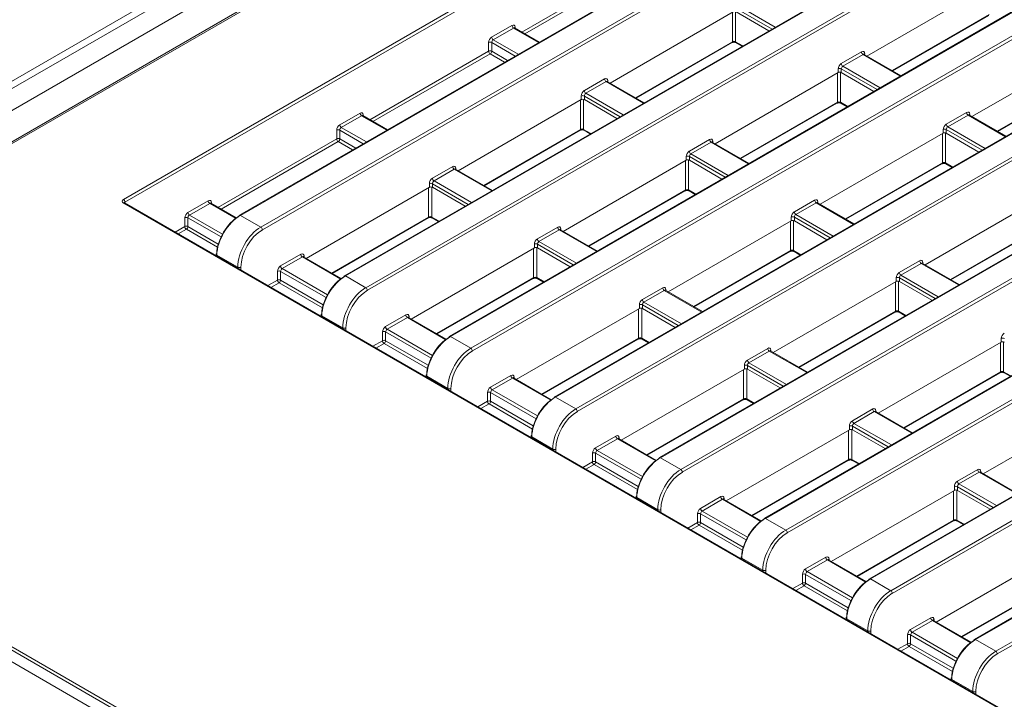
# Model space of a CAD drawing. Header units: millimetres. Extents: x 0 to 1118, y 0 to 864.
# Tile 169 of 248: x 804 to 826, y 265 to 280. Entities that reach past the tile are written whole.
import ezdxf

# ---------------------------------------------------------------- set-up
doc = ezdxf.new("R2010")
doc.units = ezdxf.units.MM

msp = doc.modelspace()

# ---------------------------------------------------------------- linework, layer by layer
at = {"color": 7, "linetype": 'Continuous', "lineweight": 15}
for p, q in [((868.658, 316.068), (724.285, 232.723)), ((868.908, 316.043), (724.535, 232.698)), ((869.336, 315.796), (724.963, 232.451)), ((870.386, 315.691), (724.916, 231.713)), ((870.449, 315.685), (724.979, 231.707)), ((806.423, 275.996), (830.421, 289.85)), ((830.456, 289.789), (806.458, 275.935)), ((831.023, 288.318), (809.056, 275.636)), ((831.048, 288.315), (809.081, 275.634)), ((809.542, 275.368), (831.509, 288.049)), ((831.544, 287.989), (809.577, 275.307)), ((833.406, 286.942), (811.439, 274.261)), ((833.431, 286.939), (811.464, 274.258)), ((811.925, 273.992), (833.892, 286.673)), ((833.927, 286.613), (811.96, 273.932)), ((835.789, 285.566), (813.822, 272.885)), ((835.814, 285.564), (813.847, 272.883)), ((814.308, 272.617), (836.275, 285.298)), ((836.31, 285.237), (814.343, 272.556)), ((838.172, 284.191), (816.205, 271.509)), ((838.197, 284.188), (816.23, 271.507)), ((816.691, 271.241), (838.658, 283.922)), ((838.693, 283.862), (816.726, 271.18)), ((840.555, 282.815), (818.588, 270.134)), ((840.58, 282.813), (818.613, 270.131)), ((819.074, 269.865), (841.04, 282.546)), ((841.076, 282.486), (819.109, 269.805)), ((842.938, 281.439), (820.971, 268.758)), ((842.963, 281.437), (820.996, 268.756)), ((821.456, 268.49), (843.423, 281.171)), ((843.459, 281.11), (821.492, 268.429)), ((823.299, 279.251), (826.092, 280.864)), ((817.469, 278.637), (820.262, 280.25)), ((820.333, 280.25), (821.073, 279.822)), ((845.321, 280.064), (823.354, 267.382)), ((845.346, 280.061), (823.379, 267.38)), ((823.887, 278.911), (826.065, 280.168)), ((814.781, 279.68), (815.242, 279.946)), ((815.277, 279.885), (814.816, 279.619)), ((815.303, 279.887), (815.298, 279.892)), ((815.861, 279.565), (815.303, 279.887)), ((823.839, 267.114), (845.806, 279.795)), ((814.711, 279.359), (814.711, 279.558)), ((814.782, 279.558), (814.782, 279.359)), ((818.057, 278.297), (820.235, 279.554)), ((820.326, 279.554), (820.467, 279.473)), ((845.842, 279.735), (823.875, 267.053)), ((822.715, 279.079), (823.176, 279.346)), ((825.682, 277.876), (828.475, 279.488)), ((823.211, 279.285), (822.75, 279.019)), ((823.237, 279.287), (823.232, 279.292)), ((824.074, 278.804), (823.236, 279.287)), ((822.645, 278.874), (822.645, 278.958)), ((822.716, 278.958), (822.716, 278.874)), ((816.885, 278.465), (817.345, 278.731)), ((817.381, 278.671), (816.92, 278.405)), ((817.406, 278.673), (817.402, 278.677)), ((818.244, 278.189), (817.406, 278.673)), ((819.852, 277.261), (822.645, 278.874)), ((822.716, 278.874), (823.456, 278.447)), ((847.704, 278.688), (825.737, 266.007)), ((847.728, 278.686), (825.762, 266.004)), ((826.27, 277.536), (828.448, 278.793)), ((814.022, 276.647), (816.815, 278.26)), ((816.815, 278.26), (816.815, 278.343)), ((816.886, 278.343), (816.886, 278.26)), ((816.886, 278.26), (817.626, 277.832)), ((826.222, 265.738), (848.189, 278.42)), ((848.225, 278.359), (826.258, 265.678)), ((820.44, 276.921), (822.618, 278.178)), ((822.709, 278.178), (822.85, 278.097)), ((811.334, 277.69), (811.795, 277.956)), ((811.83, 277.895), (811.369, 277.629)), ((811.856, 277.897), (811.851, 277.902)), ((812.414, 277.575), (811.855, 277.897)), ((825.098, 277.704), (825.559, 277.97)), ((825.594, 277.909), (825.133, 277.643)), ((825.619, 277.912), (825.615, 277.916)), ((826.457, 277.428), (825.619, 277.912)), ((811.264, 277.369), (811.264, 277.568)), ((811.335, 277.568), (811.335, 277.369)), ((814.61, 276.307), (816.788, 277.564)), ((816.879, 277.564), (817.02, 277.483)), ((825.028, 277.498), (825.028, 277.582)), ((825.099, 277.582), (825.099, 277.498)), ((819.268, 277.089), (819.728, 277.356)), ((822.235, 275.886), (825.028, 277.498)), ((825.099, 277.498), (825.839, 277.071)), ((819.764, 277.295), (819.303, 277.029)), ((819.789, 277.297), (819.785, 277.302)), ((820.627, 276.814), (819.789, 277.297)), ((816.404, 275.271), (819.198, 276.884)), ((819.198, 276.884), (819.198, 276.968)), ((819.269, 276.968), (819.269, 276.884)), ((819.269, 276.884), (820.009, 276.457)), ((813.437, 276.475), (813.898, 276.741)), ((813.934, 276.681), (813.473, 276.415)), ((813.959, 276.683), (813.954, 276.687)), ((814.797, 276.199), (813.959, 276.683)), ((822.823, 275.546), (825.001, 276.803)), ((825.092, 276.803), (825.233, 276.721)), ((810.574, 274.657), (813.368, 276.27)), ((813.368, 276.27), (813.368, 276.353)), ((813.439, 276.353), (813.439, 276.27)), ((813.439, 276.27), (814.179, 275.842)), ((816.993, 274.931), (819.171, 276.188)), ((819.262, 276.188), (819.403, 276.107)), ((821.651, 275.714), (822.111, 275.98)), ((824.617, 274.51), (827.411, 276.123)), ((850.545, 250.443), (806.423, 275.914)), ((850.57, 250.446), (806.448, 275.917)), ((807.887, 275.7), (808.348, 275.966)), ((808.383, 275.905), (807.922, 275.639)), ((808.409, 275.907), (808.404, 275.912)), ((808.985, 275.575), (808.408, 275.907)), ((822.147, 275.919), (821.686, 275.653)), ((822.172, 275.922), (822.168, 275.926)), ((823.01, 275.438), (822.172, 275.922)), ((807.817, 275.379), (807.817, 275.578)), ((807.888, 275.578), (807.888, 275.379)), ((809.081, 275.634), (809.542, 275.368)), ((811.163, 274.317), (813.341, 275.574)), ((813.432, 275.574), (813.573, 275.493)), ((821.581, 275.508), (821.581, 275.592)), ((821.652, 275.592), (821.652, 275.508)), ((815.82, 275.1), (816.281, 275.366)), ((816.342, 275.307), (816.337, 275.312)), ((818.787, 273.896), (821.581, 275.508)), ((821.652, 275.508), (822.392, 275.081)), ((825.206, 274.17), (827.384, 275.427)), ((816.317, 275.305), (815.856, 275.039)), ((817.18, 274.824), (816.342, 275.307)), ((812.957, 273.281), (815.751, 274.894)), ((815.751, 274.894), (815.751, 274.978)), ((815.822, 274.978), (815.822, 274.894)), ((815.822, 274.894), (816.562, 274.467)), ((808.528, 274.752), (808.526, 274.717)), ((809.02, 274.455), (808.542, 274.731)), ((809.99, 274.485), (810.451, 274.751)), ((810.487, 274.691), (810.026, 274.425)), ((810.512, 274.693), (810.507, 274.697)), ((811.367, 274.199), (810.512, 274.693)), ((819.376, 273.556), (821.554, 274.813)), ((821.645, 274.813), (821.786, 274.731)), ((824.033, 274.338), (824.494, 274.604)), ((824.53, 274.544), (824.069, 274.278)), ((824.555, 274.546), (824.55, 274.55)), ((825.393, 274.062), (824.555, 274.546)), ((809.921, 274.165), (809.921, 274.363)), ((809.992, 274.363), (809.992, 274.165)), ((811.464, 274.258), (811.925, 273.992)), ((813.546, 272.941), (815.724, 274.198)), ((815.815, 274.198), (815.956, 274.117)), ((823.964, 274.133), (823.964, 274.216)), ((824.035, 274.216), (824.035, 274.133)), ((818.203, 273.724), (818.664, 273.99)), ((821.17, 272.52), (823.964, 274.133)), ((824.035, 274.133), (824.775, 273.705)), ((818.7, 273.929), (818.239, 273.663)), ((818.725, 273.932), (818.72, 273.936)), ((819.563, 273.448), (818.725, 273.932)), ((818.134, 273.518), (818.134, 273.602)), ((818.205, 273.602), (818.205, 273.518)), ((810.91, 273.377), (810.909, 273.341)), ((811.403, 273.079), (810.925, 273.355)), ((812.373, 273.11), (812.834, 273.376)), ((812.869, 273.315), (812.409, 273.049)), ((812.895, 273.317), (812.89, 273.322)), ((813.75, 272.823), (812.895, 273.317)), ((815.34, 271.906), (818.134, 273.518)), ((818.205, 273.518), (818.945, 273.091)), ((821.759, 272.18), (823.937, 273.437)), ((824.028, 273.437), (824.169, 273.356)), ((812.304, 272.789), (812.304, 272.988)), ((812.374, 272.988), (812.374, 272.789)), ((813.847, 272.883), (814.308, 272.617)), ((815.929, 271.566), (818.107, 272.823)), ((818.198, 272.823), (818.339, 272.741)), ((823.553, 271.144), (826.347, 272.757)), ((826.347, 272.757), (826.347, 272.841)), ((820.586, 272.348), (821.047, 272.614)), ((821.083, 272.554), (820.622, 272.288)), ((821.108, 272.556), (821.103, 272.56)), ((821.946, 272.072), (821.108, 272.556)), ((820.517, 272.143), (820.517, 272.226)), ((820.588, 272.226), (820.588, 272.143)), ((813.293, 272.001), (813.292, 271.965)), ((813.786, 271.704), (813.308, 271.98)), ((814.756, 271.734), (815.217, 272)), ((817.723, 270.53), (820.517, 272.143)), ((820.588, 272.143), (821.328, 271.715)), ((824.142, 270.804), (826.32, 272.061)), ((826.411, 272.061), (826.552, 271.98)), ((815.252, 271.939), (814.792, 271.673)), ((815.278, 271.942), (815.273, 271.946)), ((816.133, 271.448), (815.278, 271.942)), ((814.687, 271.413), (814.687, 271.612)), ((814.757, 271.612), (814.757, 271.413)), ((816.23, 271.507), (816.691, 271.241)), ((818.312, 270.19), (820.49, 271.447)), ((820.581, 271.447), (820.722, 271.366)), ((825.936, 269.769), (828.73, 271.381)), ((822.969, 270.973), (823.43, 271.239)), ((823.465, 271.178), (823.005, 270.912)), ((823.491, 271.18), (823.486, 271.185)), ((824.329, 270.697), (823.491, 271.18)), ((822.9, 270.767), (822.9, 270.851)), ((822.97, 270.851), (822.97, 270.767)), ((815.676, 270.625), (815.675, 270.59)), ((817.139, 270.358), (817.6, 270.624)), ((820.106, 269.154), (822.9, 270.767)), ((822.97, 270.767), (823.711, 270.34)), ((816.169, 270.328), (815.691, 270.604)), ((817.635, 270.564), (817.175, 270.298)), ((817.661, 270.566), (817.656, 270.57)), ((818.516, 270.072), (817.661, 270.566)), ((817.874, 257.69), (796.186, 270.21)), ((796.221, 270.27), (817.909, 257.75)), ((817.07, 270.038), (817.07, 270.236)), ((817.14, 270.236), (817.14, 270.038)), ((796.186, 269.944), (817.344, 257.73)), ((818.613, 270.131), (819.074, 269.865)), ((820.695, 268.814), (822.872, 270.071)), ((822.964, 270.071), (823.105, 269.99)), ((825.352, 269.597), (825.813, 269.863)), ((825.848, 269.802), (825.388, 269.536)), ((825.874, 269.805), (825.869, 269.809)), ((826.712, 269.321), (825.874, 269.805)), ((822.489, 267.779), (825.283, 269.391)), ((825.283, 269.391), (825.283, 269.475)), ((825.353, 269.475), (825.353, 269.391)), ((825.353, 269.391), (826.093, 268.964)), ((818.059, 269.25), (818.058, 269.214)), ((818.552, 268.953), (818.074, 269.228)), ((819.522, 268.983), (819.983, 269.249)), ((820.018, 269.188), (819.557, 268.922)), ((820.044, 269.19), (820.039, 269.195)), ((820.899, 268.696), (820.044, 269.19)), ((819.453, 268.662), (819.453, 268.861)), ((819.523, 268.861), (819.523, 268.662)), ((820.996, 268.756), (821.456, 268.49)), ((823.078, 267.439), (825.255, 268.696)), ((825.347, 268.696), (825.488, 268.614)), ((824.872, 266.403), (827.666, 268.016)), ((820.442, 267.874), (820.441, 267.838)), ((820.935, 267.577), (820.457, 267.853)), ((821.905, 267.607), (822.366, 267.873)), ((822.401, 267.812), (821.94, 267.546)), ((822.427, 267.815), (822.422, 267.819)), ((823.282, 267.321), (822.427, 267.815)), ((821.836, 267.286), (821.836, 267.485)), ((821.906, 267.485), (821.906, 267.286)), ((823.379, 267.38), (823.839, 267.114)), ((825.461, 266.063), (827.638, 267.32)), ((822.825, 266.498), (822.824, 266.463)), ((823.318, 266.201), (822.84, 266.477)), ((824.288, 266.231), (824.749, 266.497)), ((824.784, 266.437), (824.323, 266.171)), ((824.81, 266.439), (824.805, 266.443)), ((825.665, 265.945), (824.81, 266.439)), ((824.219, 265.911), (824.219, 266.11)), ((824.289, 266.11), (824.289, 265.911)), ((825.762, 266.004), (826.222, 265.738)), ((825.208, 265.123), (825.207, 265.087)), ((825.701, 264.826), (825.223, 265.101))]:
    msp.add_line(p, q, dxfattribs=at)
at = {"color": 9, "linetype": 'Continuous', "lineweight": 15}
for p, q in [((815.465, 279.794), (818.159, 281.349)), ((818.194, 281.289), (815.535, 279.753)), ((820.245, 279.576), (820.245, 280.24)), ((820.316, 280.256), (820.316, 279.576)), ((821.146, 279.864), (820.333, 280.333)), ((820.367, 280.395), (821.216, 279.905)), ((823.873, 278.919), (826.075, 280.191)), ((815.846, 279.556), (815.277, 279.885)), ((815.314, 279.905), (815.314, 279.88)), ((815.316, 279.25), (814.782, 279.558)), ((814.816, 279.619), (815.386, 279.29)), ((818.043, 278.305), (820.245, 279.576)), ((820.316, 279.576), (820.481, 279.481)), ((812.017, 277.804), (814.711, 279.359)), ((814.782, 279.359), (815.143, 279.151)), ((814.747, 279.299), (812.088, 277.763)), ((815.073, 279.11), (814.747, 279.299)), ((824.059, 278.795), (823.211, 279.285)), ((823.247, 279.305), (823.248, 279.28)), ((823.529, 278.489), (822.716, 278.958)), ((822.75, 279.019), (823.599, 278.529)), ((818.229, 278.181), (817.381, 278.671)), ((817.417, 278.691), (817.418, 278.666)), ((822.628, 278.201), (822.628, 278.864)), ((822.699, 278.88), (822.699, 278.201)), ((826.256, 277.544), (828.458, 278.815)), ((816.798, 277.586), (816.798, 278.25)), ((816.869, 278.266), (816.869, 277.586)), ((817.698, 277.874), (816.886, 278.343)), ((816.92, 278.405), (817.769, 277.915)), ((820.426, 276.929), (822.628, 278.201)), ((822.699, 278.201), (822.864, 278.105)), ((812.399, 277.566), (811.83, 277.895)), ((811.867, 277.915), (811.867, 277.89)), ((826.442, 277.419), (825.594, 277.909)), ((825.63, 277.93), (825.631, 277.905)), ((811.868, 277.26), (811.335, 277.568)), ((811.369, 277.629), (811.938, 277.3)), ((814.596, 276.315), (816.798, 277.586)), ((816.869, 277.586), (817.034, 277.491)), ((825.911, 277.113), (825.099, 277.582)), ((825.133, 277.643), (825.982, 277.153)), ((808.57, 275.814), (811.264, 277.369)), ((811.335, 277.369), (811.696, 277.161)), ((825.011, 276.825), (825.011, 277.488)), ((825.082, 277.505), (825.082, 276.825)), ((811.3, 277.309), (808.64, 275.773)), ((811.626, 277.12), (811.3, 277.309)), ((820.612, 276.805), (819.764, 277.295)), ((819.8, 277.315), (819.801, 277.29)), ((819.181, 276.211), (819.181, 276.874)), ((819.252, 276.89), (819.252, 276.211)), ((820.081, 276.499), (819.269, 276.968)), ((819.303, 277.029), (820.151, 276.539)), ((814.782, 276.191), (813.934, 276.681)), ((813.97, 276.701), (813.971, 276.676)), ((822.809, 275.554), (825.011, 276.825)), ((825.082, 276.825), (825.247, 276.73)), ((813.351, 275.596), (813.351, 276.26)), ((813.422, 276.276), (813.422, 275.596)), ((814.251, 275.884), (813.439, 276.353)), ((813.473, 276.415), (814.321, 275.925)), ((816.979, 274.939), (819.181, 276.211)), ((819.252, 276.211), (819.417, 276.115)), ((806.458, 275.935), (806.459, 275.91)), ((808.977, 275.562), (808.383, 275.905)), ((808.419, 275.925), (808.42, 275.9)), ((822.995, 275.429), (822.147, 275.919)), ((822.183, 275.94), (822.184, 275.915)), ((808.639, 275.144), (807.888, 275.578)), ((807.922, 275.639), (808.671, 275.207)), ((811.149, 274.325), (813.351, 275.596)), ((813.422, 275.596), (813.587, 275.501)), ((822.464, 275.123), (821.652, 275.592)), ((821.686, 275.653), (822.534, 275.163)), ((807.598, 275.253), (807.817, 275.379)), ((807.853, 275.319), (807.668, 275.212)), ((808.559, 274.91), (807.853, 275.319)), ((807.888, 275.379), (808.577, 274.981)), ((816.353, 275.325), (816.354, 275.3)), ((821.564, 274.835), (821.564, 275.499)), ((821.635, 275.515), (821.635, 274.835)), ((825.192, 274.178), (827.394, 275.449)), ((817.165, 274.815), (816.317, 275.305)), ((815.734, 274.221), (815.734, 274.884)), ((815.805, 274.9), (815.805, 274.221)), ((816.634, 274.509), (815.822, 274.978)), ((815.856, 275.039), (816.704, 274.549)), ((808.542, 274.731), (808.541, 274.708)), ((811.36, 274.187), (810.487, 274.691)), ((810.523, 274.711), (810.524, 274.686)), ((819.362, 273.564), (821.564, 274.835)), ((821.635, 274.835), (821.8, 274.74)), ((809.02, 274.432), (809.02, 274.455)), ((809.091, 274.455), (809.091, 274.391)), ((810.026, 274.425), (811.054, 273.831)), ((825.378, 274.054), (824.53, 274.544)), ((824.566, 274.564), (824.567, 274.539)), ((811.022, 273.769), (809.992, 274.363)), ((813.532, 272.949), (815.734, 274.221)), ((815.805, 274.221), (815.97, 274.125)), ((824.847, 273.747), (824.035, 274.216)), ((824.069, 274.278), (824.917, 273.788)), ((809.702, 274.038), (809.921, 274.165)), ((809.956, 274.104), (809.772, 273.998)), ((810.942, 273.535), (809.956, 274.104)), ((809.992, 274.165), (810.96, 273.606)), ((823.947, 273.459), (823.947, 274.123)), ((824.018, 274.139), (824.018, 273.459)), ((819.548, 273.439), (818.7, 273.929)), ((818.736, 273.95), (818.737, 273.925)), ((818.188, 273.525), (818.188, 272.845)), ((819.017, 273.133), (818.205, 273.602)), ((818.239, 273.663), (819.087, 273.173)), ((810.925, 273.355), (810.924, 273.332)), ((813.743, 272.811), (812.869, 273.315)), ((812.906, 273.335), (812.907, 273.31)), ((818.117, 272.845), (818.117, 273.509)), ((821.745, 272.188), (823.947, 273.459)), ((824.018, 273.459), (824.183, 273.364)), ((811.403, 273.056), (811.403, 273.079)), ((811.474, 273.079), (811.474, 273.015)), ((813.405, 272.393), (812.374, 272.988)), ((812.409, 273.049), (813.437, 272.456)), ((812.085, 272.663), (812.304, 272.789)), ((812.339, 272.728), (812.155, 272.622)), ((813.325, 272.159), (812.339, 272.728)), ((812.374, 272.789), (813.343, 272.23)), ((815.915, 271.574), (818.117, 272.845)), ((818.188, 272.845), (818.353, 272.75)), ((826.33, 272.084), (826.33, 272.747)), ((826.401, 272.763), (826.401, 272.084)), ((821.931, 272.064), (821.083, 272.554)), ((821.119, 272.574), (821.12, 272.549)), ((821.4, 271.757), (820.588, 272.226)), ((820.622, 272.288), (821.47, 271.798)), ((813.308, 271.98), (813.307, 271.957)), ((815.289, 271.96), (815.29, 271.935)), ((820.5, 271.469), (820.5, 272.133)), ((820.571, 272.149), (820.571, 271.469)), ((824.128, 270.813), (826.33, 272.084)), ((826.401, 272.084), (826.566, 271.988)), ((816.126, 271.435), (815.252, 271.939)), ((813.786, 271.681), (813.786, 271.704)), ((813.857, 271.704), (813.857, 271.64)), ((815.788, 271.017), (814.757, 271.612)), ((814.792, 271.673), (815.82, 271.08)), ((814.468, 271.287), (814.687, 271.413)), ((814.722, 271.353), (814.538, 271.246)), ((815.708, 270.784), (814.722, 271.353)), ((814.757, 271.413), (815.726, 270.854)), ((818.298, 270.198), (820.5, 271.469)), ((820.571, 271.469), (820.736, 271.374)), ((824.314, 270.688), (823.465, 271.178)), ((823.502, 271.198), (823.503, 271.173)), ((823.783, 270.382), (822.97, 270.851)), ((823.005, 270.912), (823.853, 270.422)), ((822.883, 270.094), (822.883, 270.757)), ((822.954, 270.773), (822.954, 270.094)), ((815.691, 270.604), (815.69, 270.581)), ((818.509, 270.06), (817.635, 270.564)), ((817.672, 270.584), (817.673, 270.559)), ((816.169, 270.305), (816.169, 270.328)), ((816.24, 270.328), (816.24, 270.264)), ((818.171, 269.642), (817.14, 270.236)), ((817.175, 270.298), (818.203, 269.704)), ((816.851, 269.911), (817.07, 270.038)), ((817.105, 269.977), (816.921, 269.871)), ((818.091, 269.408), (817.105, 269.977)), ((817.14, 270.038), (818.109, 269.479)), ((820.681, 268.823), (822.883, 270.094)), ((822.954, 270.094), (823.119, 269.998)), ((826.697, 269.313), (825.848, 269.802)), ((825.885, 269.823), (825.886, 269.798)), ((825.388, 269.536), (826.236, 269.047)), ((825.266, 268.718), (825.266, 269.382)), ((825.336, 269.398), (825.336, 268.718)), ((826.166, 269.006), (825.353, 269.475)), ((818.074, 269.228), (818.073, 269.205)), ((820.892, 268.684), (820.018, 269.188)), ((820.055, 269.208), (820.056, 269.183)), ((818.552, 268.929), (818.552, 268.953)), ((818.622, 268.953), (818.622, 268.888)), ((820.554, 268.266), (819.523, 268.861)), ((819.557, 268.922), (820.585, 268.329)), ((819.234, 268.536), (819.453, 268.662)), ((819.523, 268.662), (820.492, 268.103)), ((823.064, 267.447), (825.266, 268.718)), ((825.336, 268.718), (825.502, 268.623)), ((819.488, 268.602), (819.304, 268.495)), ((820.474, 268.032), (819.488, 268.602)), ((820.457, 267.853), (820.456, 267.83)), ((823.275, 267.308), (822.401, 267.812)), ((822.438, 267.833), (822.439, 267.808)), ((820.935, 267.554), (820.935, 267.577)), ((821.005, 267.577), (821.005, 267.513)), ((821.94, 267.546), (822.968, 266.953)), ((821.617, 267.16), (821.836, 267.286)), ((822.937, 266.89), (821.906, 267.485)), ((821.906, 267.286), (822.875, 266.727)), ((825.447, 266.071), (827.649, 267.342)), ((821.871, 267.226), (821.687, 267.119)), ((822.857, 266.657), (821.871, 267.226)), ((822.84, 266.477), (822.839, 266.454)), ((825.658, 265.933), (824.784, 266.437)), ((824.821, 266.457), (824.822, 266.432)), ((823.318, 266.178), (823.318, 266.201)), ((823.388, 266.201), (823.388, 266.137)), ((824.323, 266.171), (825.351, 265.577)), ((825.32, 265.515), (824.289, 266.11)), ((824, 265.784), (824.219, 265.911)), ((824.254, 265.85), (824.07, 265.744)), ((825.24, 265.281), (824.254, 265.85)), ((824.289, 265.911), (825.258, 265.352)), ((825.223, 265.101), (825.222, 265.079)), ((825.701, 264.802), (825.701, 264.826)), ((825.771, 264.826), (825.771, 264.761))]:
    msp.add_line(p, q, dxfattribs=at)
at = {"color": 7, "linetype": 'Continuous', "lineweight": 15}
for centre, radius, start, end in [((815.319, 279.95), 0.077, 183.2293, 237.3464), ((814.747, 279.487), 0.0793, 63.524, 116.4772), ((814.858, 279.684), 0.077, 183.2293, 237.3464), ((814.747, 279.288), 0.0793, 63.5299, 116.4713), ((814.788, 279.363), 0.077, 183.2326, 237.3431), ((814.705, 279.363), 0.0771, 302.6594, 356.7637), ((823.252, 279.35), 0.077, 183.2293, 237.3464), ((822.681, 278.887), 0.0793, 63.5221, 116.4742), ((822.792, 279.084), 0.077, 183.2293, 237.3464), ((817.422, 278.736), 0.077, 183.2293, 237.3464), ((816.962, 278.469), 0.077, 183.2293, 237.3464), ((816.85, 278.272), 0.0793, 63.524, 116.4772), ((811.872, 277.96), 0.077, 183.2293, 237.3464), ((825.635, 277.974), 0.077, 183.2293, 237.3464), ((811.3, 277.497), 0.0793, 63.5228, 116.4784), ((811.411, 277.694), 0.077, 183.2293, 237.3464), ((825.064, 277.511), 0.0793, 63.5221, 116.4742), ((825.175, 277.708), 0.077, 183.2293, 237.3464), ((811.3, 277.298), 0.0793, 63.5228, 116.4784), ((811.341, 277.373), 0.077, 183.2326, 237.3431), ((811.258, 277.373), 0.077, 302.655, 356.7681), ((819.805, 277.36), 0.077, 183.2293, 237.3464), ((819.233, 276.897), 0.0793, 63.524, 116.4772), ((819.344, 277.094), 0.077, 183.2293, 237.3464), ((813.975, 276.746), 0.077, 183.2293, 237.3464), ((813.514, 276.479), 0.077, 183.2293, 237.3464), ((813.403, 276.282), 0.0793, 63.5228, 116.4784), ((806.381, 275.931), 0.077, 3.2226, 57.3542), ((822.188, 275.984), 0.077, 183.2293, 237.3464), ((808.424, 275.97), 0.077, 183.2293, 237.3464), ((807.853, 275.507), 0.0793, 63.5231, 116.4757), ((807.964, 275.704), 0.077, 183.2293, 237.3464), ((809.07, 275.616), 0.0248, 125.3661, 184.6034), ((821.616, 275.521), 0.0793, 63.524, 116.4772), ((821.727, 275.718), 0.077, 183.2293, 237.3464), ((807.853, 275.308), 0.0793, 63.5231, 116.4757), ((807.894, 275.383), 0.077, 183.2326, 237.3431), ((807.811, 275.383), 0.077, 302.6577, 356.7679), ((809.5, 275.303), 0.077, 3.2233, 57.3524), ((816.358, 275.37), 0.077, 183.2293, 237.3464), ((815.897, 275.104), 0.077, 183.2293, 237.3464), ((815.786, 274.907), 0.0793, 63.5228, 116.4784), ((808.552, 274.749), 0.0247, 113.6098, 172.9558), ((810.528, 274.756), 0.077, 183.2293, 237.3464), ((809.055, 274.526), 0.0793, 243.5277, 296.4723), ((810.067, 274.489), 0.077, 183.2293, 237.3464), ((824.571, 274.609), 0.077, 183.2293, 237.3464), ((809.956, 274.292), 0.0793, 63.5231, 116.4757), ((811.453, 274.24), 0.0248, 125.3661, 184.6034), ((823.999, 274.145), 0.0793, 63.524, 116.4772), ((824.11, 274.343), 0.077, 183.2293, 237.3464), ((809.956, 274.094), 0.0793, 63.5231, 116.4757), ((809.998, 274.169), 0.077, 183.2311, 237.3446), ((809.915, 274.169), 0.077, 302.6577, 356.7679), ((811.883, 273.927), 0.077, 3.2233, 57.3524), ((818.741, 273.994), 0.077, 183.2293, 237.3464), ((818.169, 273.531), 0.0793, 63.5228, 116.4784), ((818.28, 273.728), 0.077, 183.2293, 237.3464), ((810.935, 273.373), 0.0247, 113.6098, 172.9558), ((812.911, 273.38), 0.077, 183.2293, 237.3464), ((811.438, 273.15), 0.0793, 243.5277, 296.4723), ((812.45, 273.114), 0.077, 183.2293, 237.3464), ((812.339, 272.917), 0.0793, 63.5231, 116.4757), ((813.836, 272.865), 0.0248, 125.3661, 184.6034), ((812.339, 272.718), 0.0793, 63.5231, 116.4757), ((812.381, 272.793), 0.077, 183.2311, 237.3446), ((812.298, 272.793), 0.077, 302.6577, 356.7679), ((826.382, 272.77), 0.0793, 63.5244, 116.4763), ((814.266, 272.552), 0.077, 3.2233, 57.3524), ((821.124, 272.619), 0.077, 183.2293, 237.3464), ((820.552, 272.155), 0.0793, 63.5228, 116.4784), ((820.663, 272.353), 0.077, 183.2293, 237.3464), ((813.318, 271.998), 0.0247, 113.6098, 172.9558), ((815.294, 272.004), 0.077, 183.2293, 237.3464), ((814.833, 271.738), 0.077, 183.2293, 237.3464), ((813.821, 271.775), 0.0793, 243.5277, 296.4723), ((814.722, 271.541), 0.0793, 63.5231, 116.4757), ((816.219, 271.489), 0.0248, 125.3661, 184.6034), ((814.722, 271.342), 0.0793, 63.5231, 116.4757), ((814.764, 271.418), 0.077, 183.2311, 237.3446), ((814.681, 271.418), 0.077, 302.6577, 356.7679), ((816.649, 271.176), 0.077, 3.2233, 57.3524), ((823.507, 271.243), 0.077, 183.2289, 237.3467), ((822.935, 270.78), 0.0793, 63.5232, 116.4774), ((823.046, 270.977), 0.077, 183.2289, 237.3467), ((815.701, 270.622), 0.0247, 113.6098, 172.9558), ((817.677, 270.629), 0.077, 183.2293, 237.3464), ((816.204, 270.399), 0.0793, 243.5277, 296.4723), ((817.105, 270.165), 0.0793, 63.5231, 116.4757), ((817.216, 270.363), 0.077, 183.2293, 237.3464), ((817.105, 269.967), 0.0793, 63.5231, 116.4757), ((817.147, 270.042), 0.077, 183.2311, 237.3446), ((817.063, 270.042), 0.077, 302.6577, 356.7679), ((818.602, 270.114), 0.0248, 125.3642, 184.6088), ((819.032, 269.8), 0.077, 3.2229, 57.3527), ((825.89, 269.867), 0.077, 183.2303, 237.3459), ((825.429, 269.601), 0.077, 183.2303, 237.3459), ((825.318, 269.404), 0.0793, 63.5232, 116.4774), ((818.084, 269.247), 0.0247, 113.6121, 172.9536), ((820.06, 269.253), 0.077, 183.2289, 237.3467), ((818.587, 269.024), 0.0793, 243.5273, 296.4733), ((819.488, 268.79), 0.0793, 63.5234, 116.4747), ((819.599, 268.987), 0.077, 183.2289, 237.3467), ((819.488, 268.591), 0.0793, 63.5234, 116.4747), ((819.53, 268.666), 0.077, 183.2329, 237.3433), ((819.446, 268.666), 0.077, 302.6577, 356.7679), ((820.985, 268.738), 0.0248, 125.3642, 184.6088), ((821.415, 268.425), 0.077, 3.2229, 57.3527), ((820.467, 267.871), 0.0247, 113.6148, 172.9474), ((822.443, 267.877), 0.077, 183.2303, 237.3459), ((820.97, 267.648), 0.0793, 243.5273, 296.4733), ((821.871, 267.414), 0.0793, 63.5234, 116.4747), ((821.982, 267.611), 0.077, 183.2303, 237.3459), ((821.871, 267.215), 0.0793, 63.5234, 116.4747), ((821.913, 267.291), 0.077, 183.2329, 237.3433), ((821.829, 267.291), 0.077, 302.6577, 356.7679), ((823.368, 267.362), 0.0248, 125.3661, 184.6034), ((823.798, 267.049), 0.077, 3.2229, 57.3534), ((822.85, 266.495), 0.0247, 113.6148, 172.9474), ((824.826, 266.502), 0.077, 183.2303, 237.3459), ((823.353, 266.272), 0.0793, 243.5273, 296.4733), ((824.365, 266.236), 0.077, 183.2303, 237.3459), ((824.254, 266.039), 0.0793, 63.5234, 116.4747), ((825.751, 265.987), 0.0248, 125.3652, 184.6061), ((824.254, 265.84), 0.0793, 63.5234, 116.4747), ((824.295, 265.915), 0.077, 183.2329, 237.3433), ((824.212, 265.915), 0.077, 302.6577, 356.7679), ((826.181, 265.673), 0.077, 3.224, 57.3523), ((825.233, 265.12), 0.0247, 113.6123, 172.9516), ((825.736, 264.897), 0.0793, 243.5273, 296.4733)]:
    msp.add_arc(centre, radius, start, end, dxfattribs=at)
at = {"color": 9, "linetype": 'Continuous', "lineweight": 15}
for centre, radius, start, end in [((815.326, 279.88), 0.0279, 116.5391, 161.5213), ((820.221, 279.574), 0.0248, 305.3661, 4.6034), ((820.341, 279.574), 0.0248, 175.4029, 234.6277), ((823.26, 279.28), 0.0279, 116.5327, 161.5277), ((817.43, 278.666), 0.0279, 116.5391, 161.5213), ((822.604, 278.199), 0.0248, 305.3661, 4.6034), ((822.724, 278.199), 0.0248, 175.4029, 234.6277), ((811.879, 277.891), 0.0279, 116.5275, 161.5329), ((825.643, 277.905), 0.0279, 116.5327, 161.5277), ((816.773, 277.584), 0.0248, 305.3661, 4.6034), ((816.894, 277.584), 0.0248, 175.4029, 234.6277), ((819.813, 277.29), 0.0279, 116.5391, 161.5213), ((813.983, 276.676), 0.0279, 116.5275, 161.5329), ((824.987, 276.823), 0.0248, 305.3661, 4.6034), ((825.107, 276.823), 0.0248, 175.4029, 234.6277), ((819.156, 276.209), 0.0248, 305.3661, 4.6034), ((819.277, 276.209), 0.0248, 175.4029, 234.6277), ((806.437, 275.895), 0.0239, 63.9957, 127.3207), ((808.432, 275.9), 0.0279, 116.5359, 161.5245), ((822.196, 275.915), 0.0279, 116.5391, 161.5213), ((809.066, 275.614), 0.0247, 53.7168, 114.9667), ((813.326, 275.594), 0.0248, 305.3661, 4.6034), ((813.446, 275.594), 0.0248, 175.3904, 234.6401), ((816.366, 275.3), 0.0279, 116.5275, 161.5329), ((808.553, 274.754), 0.025, 183.6533, 245.5493), ((810.536, 274.686), 0.0279, 116.5359, 161.5245), ((821.539, 274.833), 0.0248, 305.3661, 4.6034), ((821.659, 274.833), 0.0248, 175.4029, 234.6277), ((824.579, 274.539), 0.0279, 116.5391, 161.5213), ((811.449, 274.238), 0.0247, 53.7168, 114.9667), ((815.709, 274.219), 0.0248, 305.3661, 4.6034), ((815.829, 274.219), 0.0248, 175.3904, 234.6401), ((818.749, 273.925), 0.0279, 116.5275, 161.5329), ((810.935, 273.378), 0.025, 183.6533, 245.5493), ((812.919, 273.31), 0.0279, 116.5359, 161.5245), ((823.922, 273.457), 0.0248, 305.3661, 4.6034), ((824.042, 273.457), 0.0248, 175.4029, 234.6277), ((813.832, 272.863), 0.0247, 53.7168, 114.9667), ((818.092, 272.843), 0.0248, 305.3661, 4.6034), ((818.212, 272.843), 0.0248, 175.3904, 234.6401), ((821.132, 272.549), 0.0279, 116.5275, 161.5329), ((813.318, 272.002), 0.025, 183.6533, 245.5493), ((815.301, 271.935), 0.0279, 116.5359, 161.5245), ((826.305, 272.082), 0.0248, 305.3642, 4.6088), ((826.425, 272.082), 0.0248, 175.4029, 234.6277), ((816.215, 271.487), 0.0247, 53.7168, 114.9667), ((820.475, 271.467), 0.0248, 305.3661, 4.6034), ((820.595, 271.467), 0.0248, 175.3904, 234.6401), ((823.514, 271.174), 0.0279, 116.519, 161.5454), ((815.701, 270.627), 0.025, 183.6531, 245.5466), ((817.684, 270.559), 0.0279, 116.5359, 161.5245), ((818.598, 270.111), 0.0247, 53.7165, 114.967), ((822.858, 270.092), 0.0248, 305.3642, 4.6088), ((822.978, 270.092), 0.0248, 175.3904, 234.6401), ((825.897, 269.798), 0.0279, 116.519, 161.5454), ((818.084, 269.251), 0.025, 183.655, 245.5461), ((820.067, 269.184), 0.0279, 116.5274, 161.537), ((820.981, 268.736), 0.0247, 53.7178, 114.9671), ((825.241, 268.716), 0.0248, 305.3642, 4.6088), ((825.361, 268.716), 0.0248, 175.3904, 234.6401), ((820.467, 267.876), 0.0251, 183.6762, 245.5264), ((822.45, 267.808), 0.0279, 116.5274, 161.537), ((823.364, 267.36), 0.0247, 53.7171, 114.9679), ((822.85, 266.5), 0.0251, 183.6762, 245.5264), ((824.833, 266.432), 0.0279, 116.5274, 161.537), ((825.747, 265.984), 0.0246, 53.6976, 114.9866), ((825.233, 265.124), 0.0251, 183.6647, 245.5365)]:
    msp.add_arc(centre, radius, start, end, dxfattribs=at)
at = {"color": 7, "linetype": 'Continuous', "lineweight": 15}
for centre, major_axis, ratio, start_param, end_param in [((815.243, 279.863), (0.0487, 0.0874), 0.587367, 5.506121, 7.059464), ((814.782, 279.597), (0.0487, 0.0874), 0.587367, 0.776279, 2.329622), ((814.818, 279.577), (0.0236, 0.0441), 0.597158, 0.766605, 2.319948), ((820.281, 279.557), (0.05, 0), 0.557665, 0.78555, 2.356042), ((823.177, 279.263), (0.0487, 0.0874), 0.587367, 5.506121, 7.059464), ((822.716, 278.997), (0.0487, 0.0874), 0.587367, 0.776279, 2.329622), ((822.681, 278.854), (0.05, 0), 0.577464, 0.78555, 2.356042), ((822.751, 278.977), (0.0236, 0.0441), 0.597158, 0.766605, 2.319948), ((817.347, 278.649), (0.0487, 0.0874), 0.587367, 5.506121, 7.059464), ((816.886, 278.383), (0.0487, 0.0874), 0.587367, 0.776279, 2.329622), ((816.85, 278.239), (0.05, 0), 0.577464, 0.78555, 2.356042), ((816.921, 278.363), (0.0236, 0.0441), 0.597158, 0.766605, 2.319948), ((822.664, 278.181), (0.05, 0), 0.557665, 0.78555, 2.356042), ((825.56, 277.888), (0.0487, 0.0874), 0.587367, 5.506121, 7.059464), ((811.796, 277.873), (0.0487, 0.0874), 0.587367, 5.506121, 7.059464), ((811.335, 277.607), (0.0487, 0.0874), 0.587367, 0.776279, 2.329622), ((811.37, 277.587), (0.0236, 0.0441), 0.597158, 0.766605, 2.319948), ((816.834, 277.567), (0.05, 0), 0.557665, 0.78555, 2.356042), ((825.099, 277.621), (0.0487, 0.0874), 0.587367, 0.776279, 2.329622), ((825.134, 277.602), (0.0236, 0.0441), 0.597158, 0.766605, 2.319948), ((819.73, 277.273), (0.0487, 0.0874), 0.587367, 5.506121, 7.059464), ((825.064, 277.478), (0.05, 0), 0.577464, 0.78555, 2.356042), ((819.269, 277.007), (0.0487, 0.0874), 0.587367, 0.776279, 2.329622), ((819.233, 276.864), (0.05, 0), 0.577464, 0.78555, 2.356042), ((819.304, 276.987), (0.0236, 0.0441), 0.597158, 0.766605, 2.319948), ((813.9, 276.659), (0.0487, 0.0874), 0.587367, 5.506121, 7.059464), ((825.047, 276.805), (0.05, 0), 0.557665, 0.78555, 2.356042), ((813.439, 276.393), (0.0487, 0.0874), 0.587367, 0.776279, 2.329622), ((813.403, 276.249), (0.05, 0), 0.577464, 0.78555, 2.356042), ((813.474, 276.373), (0.0236, 0.0441), 0.597158, 0.766605, 2.319948), ((819.216, 276.191), (0.05, 0), 0.557665, 0.78555, 2.356042), ((806.493, 275.955), (0.1, 0), 0.577112, 2.356347, 3.926839), ((808.349, 275.883), (0.0487, 0.0874), 0.587367, 5.506121, 7.059464), ((822.113, 275.898), (0.0487, 0.0874), 0.587367, 5.506121, 7.059464), ((807.888, 275.617), (0.0487, 0.0874), 0.587367, 0.776279, 2.329622), ((807.923, 275.597), (0.0236, 0.0441), 0.597158, 0.766605, 2.319948), ((809.072, 275.026), (0.384, 0.644), 0.567903, 0.793202, 2.346545), ((809.037, 275.048), (0.359, 0.601), 0.56722, 0.793746, 2.347089), ((813.386, 275.577), (0.05, 0), 0.557665, 0.78555, 2.356042), ((821.652, 275.631), (0.0487, 0.0874), 0.587367, 0.776279, 2.329622), ((821.687, 275.612), (0.0236, 0.0441), 0.597158, 0.766605, 2.319948), ((809.55, 274.75), (0.366, 0.655), 0.586707, 0.776901, 2.330244), ((816.283, 275.283), (0.0487, 0.0874), 0.587367, 5.506121, 7.059464), ((821.616, 275.488), (0.05, 0), 0.577464, 0.78555, 2.356042), ((809.586, 274.731), (0.341, 0.612), 0.587367, 0.776279, 2.329622), ((815.822, 275.017), (0.0487, 0.0874), 0.587367, 0.776279, 2.329622), ((815.786, 274.874), (0.05, 0), 0.577464, 0.78555, 2.356042), ((815.857, 274.997), (0.0236, 0.0441), 0.597158, 0.766605, 2.319948), ((810.452, 274.669), (0.0487, 0.0874), 0.587367, 5.506121, 7.059464), ((821.599, 274.815), (0.05, 0), 0.557665, 0.78555, 2.356042), ((809.992, 274.403), (0.0487, 0.0874), 0.587367, 0.776279, 2.329622), ((810.027, 274.383), (0.0236, 0.0441), 0.597158, 0.766605, 2.319948), ((824.496, 274.522), (0.0487, 0.0874), 0.587367, 5.506121, 7.059464), ((811.455, 273.651), (0.384, 0.644), 0.567903, 0.793202, 2.346545), ((811.42, 273.672), (0.359, 0.601), 0.56722, 0.793746, 2.347089), ((815.769, 274.201), (0.05, 0), 0.557665, 0.78555, 2.356042), ((824.035, 274.256), (0.0487, 0.0874), 0.587367, 0.776279, 2.329622), ((824.07, 274.236), (0.0236, 0.0441), 0.597158, 0.766605, 2.319948), ((811.933, 273.375), (0.366, 0.655), 0.586707, 0.776901, 2.330244), ((818.665, 273.908), (0.0487, 0.0874), 0.587367, 5.506121, 7.059464), ((823.999, 274.112), (0.05, 0), 0.577464, 0.78555, 2.356042), ((811.969, 273.355), (0.341, 0.612), 0.587367, 0.776279, 2.329622), ((818.205, 273.641), (0.0487, 0.0874), 0.587367, 0.776279, 2.329622), ((818.169, 273.498), (0.05, 0), 0.577464, 0.78555, 2.356042), ((818.24, 273.622), (0.0236, 0.0441), 0.597158, 0.766605, 2.319948), ((812.835, 273.293), (0.0487, 0.0874), 0.587367, 5.506121, 7.059464), ((823.982, 273.44), (0.05, 0), 0.557665, 0.78555, 2.356042), ((812.375, 273.027), (0.0487, 0.0874), 0.587367, 0.776279, 2.329622), ((812.41, 273.007), (0.0236, 0.0441), 0.597158, 0.766605, 2.319948), ((813.838, 272.275), (0.384, 0.644), 0.567903, 0.793202, 2.346545), ((813.803, 272.296), (0.359, 0.601), 0.56722, 0.793746, 2.347089), ((818.152, 272.825), (0.05, 0), 0.557665, 0.78555, 2.356042), ((826.418, 272.88), (0.0487, 0.0874), 0.587367, 0.776279, 2.329622), ((821.048, 272.532), (0.0487, 0.0874), 0.587367, 5.506121, 7.059464), ((826.382, 272.737), (0.05, 0), 0.577464, 0.78555, 2.356042), ((814.316, 271.999), (0.366, 0.655), 0.586707, 0.776901, 2.330244), ((814.352, 271.979), (0.341, 0.612), 0.587367, 0.776279, 2.329622), ((820.588, 272.266), (0.0487, 0.0874), 0.587367, 0.776279, 2.329622), ((820.623, 272.246), (0.0236, 0.0441), 0.597158, 0.766605, 2.319948), ((815.218, 271.918), (0.0487, 0.0874), 0.587367, 5.506121, 7.059464), ((820.552, 272.122), (0.05, 0), 0.577464, 0.78555, 2.356042), ((826.365, 272.064), (0.05, 0), 0.557665, 0.78555, 2.356042), ((814.757, 271.651), (0.0487, 0.0874), 0.587367, 0.776279, 2.329622), ((814.793, 271.632), (0.0236, 0.0441), 0.597158, 0.766605, 2.319948), ((816.221, 270.9), (0.384, 0.644), 0.567903, 0.793202, 2.346545), ((816.186, 270.921), (0.359, 0.601), 0.56722, 0.793746, 2.347089), ((820.535, 271.45), (0.05, 0), 0.557665, 0.78555, 2.356042), ((816.699, 270.623), (0.366, 0.655), 0.586707, 0.776901, 2.330244), ((816.735, 270.604), (0.341, 0.612), 0.587367, 0.776279, 2.329622), ((823.431, 271.156), (0.0487, 0.0874), 0.587367, 5.506121, 7.059464), ((822.971, 270.89), (0.0487, 0.0874), 0.587367, 0.776279, 2.329622), ((823.006, 270.87), (0.0236, 0.0441), 0.597158, 0.766605, 2.319948), ((817.601, 270.542), (0.0487, 0.0874), 0.587367, 5.506121, 7.059464), ((822.935, 270.747), (0.05, 0), 0.577464, 0.78555, 2.356042), ((817.14, 270.276), (0.0487, 0.0874), 0.587367, 0.776279, 2.329622), ((817.176, 270.256), (0.0236, 0.0441), 0.597158, 0.766605, 2.319948), ((818.604, 269.524), (0.384, 0.644), 0.567903, 0.793202, 2.346545), ((818.569, 269.545), (0.359, 0.601), 0.56722, 0.793746, 2.347089), ((822.918, 270.074), (0.05, 0), 0.557665, 0.78555, 2.356042), ((819.082, 269.248), (0.366, 0.655), 0.586707, 0.776901, 2.330244), ((819.118, 269.228), (0.341, 0.612), 0.587367, 0.776279, 2.329622), ((825.814, 269.781), (0.0487, 0.0874), 0.587367, 5.506121, 7.059464), ((825.353, 269.515), (0.0487, 0.0874), 0.587367, 0.776279, 2.329622), ((825.389, 269.495), (0.0236, 0.0441), 0.597158, 0.766605, 2.319948), ((825.318, 269.371), (0.05, 0), 0.577464, 0.78555, 2.356042), ((819.984, 269.166), (0.0487, 0.0874), 0.587367, 5.506121, 7.059464), ((819.523, 268.9), (0.0487, 0.0874), 0.587367, 0.776279, 2.329622), ((819.559, 268.881), (0.0236, 0.0441), 0.597158, 0.766605, 2.319948), ((820.987, 268.148), (0.384, 0.644), 0.567903, 0.793202, 2.346545), ((820.952, 268.169), (0.359, 0.601), 0.56722, 0.793746, 2.347089), ((825.301, 268.698), (0.05, 0), 0.557665, 0.78555, 2.356042), ((821.465, 267.872), (0.366, 0.655), 0.586707, 0.776901, 2.330244), ((821.5, 267.853), (0.341, 0.612), 0.587367, 0.776279, 2.329622), ((822.367, 267.791), (0.0487, 0.0874), 0.587367, 5.506121, 7.059464), ((821.906, 267.525), (0.0487, 0.0874), 0.587367, 0.776279, 2.329622), ((821.942, 267.505), (0.0236, 0.0441), 0.597158, 0.766605, 2.319948), ((823.37, 266.773), (0.384, 0.644), 0.567903, 0.793202, 2.346545), ((823.335, 266.794), (0.359, 0.601), 0.56722, 0.793746, 2.347089), ((823.848, 266.497), (0.366, 0.655), 0.586707, 0.776901, 2.330244), ((823.883, 266.477), (0.341, 0.612), 0.587367, 0.776279, 2.329622), ((824.75, 266.415), (0.0487, 0.0874), 0.587367, 5.506121, 7.059464), ((824.289, 266.149), (0.0487, 0.0874), 0.587367, 0.776279, 2.329622), ((824.325, 266.129), (0.0236, 0.0441), 0.597158, 0.766605, 2.319948), ((825.753, 265.397), (0.384, 0.644), 0.567903, 0.793202, 2.346545), ((825.718, 265.418), (0.359, 0.601), 0.56722, 0.793746, 2.347089), ((826.231, 265.121), (0.366, 0.655), 0.586707, 0.776901, 2.330244), ((826.266, 265.101), (0.341, 0.612), 0.587367, 0.776279, 2.329622)]:
    msp.add_ellipse(centre, major_axis=major_axis, ratio=ratio, start_param=start_param, end_param=end_param, dxfattribs=at)
at = {"color": 9, "linetype": 'Continuous', "lineweight": 15}
for centre, major_axis, ratio, start_param, end_param in [((815.278, 279.844), (0.0236, 0.0441), 0.597158, 6.264473, 7.04979), ((823.212, 279.243), (0.0236, 0.0441), 0.597158, 6.264473, 7.04979), ((817.382, 278.629), (0.0236, 0.0441), 0.597158, 6.264473, 7.04979), ((811.831, 277.854), (0.0236, 0.0441), 0.597158, 6.264473, 7.04979), ((825.595, 277.868), (0.0236, 0.0441), 0.597158, 6.264473, 7.04979), ((819.765, 277.253), (0.0236, 0.0441), 0.597158, 6.264473, 7.04979), ((813.935, 276.639), (0.0236, 0.0441), 0.597158, 6.264473, 7.04979), ((806.493, 275.914), (0.05, -0.0015), 0.576411, 2.373728, 3.171449), ((808.384, 275.864), (0.0236, 0.0441), 0.597158, 6.264473, 7.04979), ((822.148, 275.878), (0.0236, 0.0441), 0.597158, 6.264473, 7.04979), ((816.318, 275.263), (0.0236, 0.0441), 0.597158, 6.264473, 7.04979), ((810.488, 274.649), (0.0236, 0.0441), 0.597158, 6.264473, 7.04979), ((824.531, 274.502), (0.0236, 0.0441), 0.597158, 6.264473, 7.04979), ((818.701, 273.888), (0.0236, 0.0441), 0.597158, 6.264473, 7.04979), ((812.871, 273.273), (0.0236, 0.0441), 0.597158, 6.264473, 7.04979), ((821.084, 272.512), (0.0236, 0.0441), 0.597158, 6.264473, 7.04979), ((815.254, 271.898), (0.0236, 0.0441), 0.597158, 6.264473, 7.04979), ((823.467, 271.137), (0.0236, 0.0441), 0.597158, 6.264473, 7.04979), ((817.637, 270.522), (0.0236, 0.0441), 0.597158, 6.264473, 7.04979), ((825.85, 269.761), (0.0236, 0.0441), 0.597158, 6.264473, 7.04979), ((820.02, 269.147), (0.0236, 0.0441), 0.597158, 6.264473, 7.04979), ((822.403, 267.771), (0.0236, 0.0441), 0.597158, 6.264473, 7.04979), ((824.785, 266.395), (0.0236, 0.0441), 0.597158, 6.264473, 7.04979)]:
    msp.add_ellipse(centre, major_axis=major_axis, ratio=ratio, start_param=start_param, end_param=end_param, dxfattribs=at)
at = {"color": 7, "linetype": 'Continuous', "lineweight": 15}
for points, knots in [([(820.235, 279.554), (820.238, 279.556), (820.245, 279.559), (820.262, 279.563), (820.281, 279.565), (820.301, 279.563), (820.317, 279.559), (820.323, 279.556), (820.326, 279.554)], [0, 0, 0, 0, 0.161657, 0.325504, 0.504711, 0.692312, 0.859076, 1, 1, 1, 1]), ([(822.618, 278.178), (822.621, 278.18), (822.628, 278.184), (822.645, 278.188), (822.664, 278.189), (822.684, 278.187), (822.7, 278.183), (822.706, 278.18), (822.709, 278.178)], [0, 0, 0, 0, 0.161657, 0.325504, 0.504711, 0.692312, 0.859076, 1, 1, 1, 1]), ([(816.788, 277.564), (816.791, 277.566), (816.798, 277.569), (816.815, 277.573), (816.834, 277.575), (816.854, 277.573), (816.87, 277.569), (816.876, 277.566), (816.879, 277.564)], [0, 0, 0, 0, 0.1616012, 0.3255239, 0.5046864, 0.6922991, 0.8590736, 1, 1, 1, 1]), ([(825.001, 276.803), (825.004, 276.804), (825.011, 276.808), (825.028, 276.812), (825.047, 276.814), (825.067, 276.812), (825.083, 276.808), (825.089, 276.804), (825.092, 276.803)], [0, 0, 0, 0, 0.161657, 0.325504, 0.504711, 0.692312, 0.859076, 1, 1, 1, 1]), ([(819.171, 276.188), (819.174, 276.19), (819.181, 276.194), (819.198, 276.198), (819.217, 276.199), (819.237, 276.197), (819.253, 276.193), (819.259, 276.19), (819.262, 276.188)], [0, 0, 0, 0, 0.1616012, 0.3255239, 0.5046864, 0.6922991, 0.8590736, 1, 1, 1, 1]), ([(806.448, 275.917), (806.445, 275.918), (806.442, 275.921), (806.442, 275.921), (806.442, 275.921)], [0, 0, 0, 0, 0.617669, 1, 1, 1, 1]), ([(813.341, 275.574), (813.344, 275.576), (813.351, 275.579), (813.368, 275.583), (813.387, 275.585), (813.407, 275.583), (813.423, 275.579), (813.429, 275.576), (813.432, 275.574)], [0, 0, 0, 0, 0.161631, 0.325518, 0.504704, 0.692294, 0.859073, 1, 1, 1, 1]), ([(821.554, 274.813), (821.557, 274.814), (821.564, 274.818), (821.581, 274.822), (821.6, 274.824), (821.62, 274.822), (821.636, 274.818), (821.642, 274.814), (821.645, 274.813)], [0, 0, 0, 0, 0.1616012, 0.3255239, 0.5046864, 0.6922991, 0.8590736, 1, 1, 1, 1]), ([(815.724, 274.198), (815.727, 274.2), (815.734, 274.204), (815.751, 274.208), (815.77, 274.209), (815.79, 274.207), (815.806, 274.203), (815.812, 274.2), (815.815, 274.198)], [0, 0, 0, 0, 0.161631, 0.325518, 0.504704, 0.692294, 0.859073, 1, 1, 1, 1]), ([(823.937, 273.437), (823.94, 273.439), (823.947, 273.442), (823.964, 273.446), (823.983, 273.448), (824.003, 273.446), (824.019, 273.442), (824.025, 273.439), (824.028, 273.437)], [0, 0, 0, 0, 0.1616012, 0.3255239, 0.5046864, 0.6922991, 0.8590736, 1, 1, 1, 1]), ([(818.107, 272.823), (818.11, 272.825), (818.117, 272.828), (818.134, 272.832), (818.153, 272.834), (818.173, 272.832), (818.189, 272.828), (818.195, 272.824), (818.198, 272.823)], [0, 0, 0, 0, 0.161631, 0.325518, 0.504704, 0.692294, 0.859073, 1, 1, 1, 1]), ([(826.32, 272.061), (826.323, 272.063), (826.33, 272.067), (826.347, 272.071), (826.366, 272.072), (826.386, 272.071), (826.402, 272.066), (826.408, 272.063), (826.411, 272.061)], [0, 0, 0, 0, 0.161601, 0.325522, 0.504684, 0.692309, 0.859075, 1, 1, 1, 1]), ([(820.49, 271.447), (820.493, 271.449), (820.5, 271.452), (820.517, 271.456), (820.536, 271.458), (820.556, 271.456), (820.572, 271.452), (820.578, 271.449), (820.581, 271.447)], [0, 0, 0, 0, 0.161631, 0.325518, 0.504704, 0.692294, 0.859073, 1, 1, 1, 1]), ([(822.872, 270.071), (822.876, 270.073), (822.883, 270.077), (822.9, 270.081), (822.919, 270.082), (822.939, 270.081), (822.955, 270.076), (822.961, 270.073), (822.964, 270.071)], [0, 0, 0, 0, 0.161631, 0.325516, 0.504702, 0.692305, 0.859074, 1, 1, 1, 1]), ([(825.255, 268.696), (825.259, 268.698), (825.266, 268.701), (825.282, 268.705), (825.302, 268.707), (825.321, 268.705), (825.337, 268.701), (825.344, 268.697), (825.347, 268.696)], [0, 0, 0, 0, 0.161631, 0.325516, 0.504702, 0.692305, 0.859074, 1, 1, 1, 1])]:
    msp.add_open_spline(points, degree=3, knots=knots, dxfattribs=at)

doc.saveas('drawing.dxf')
